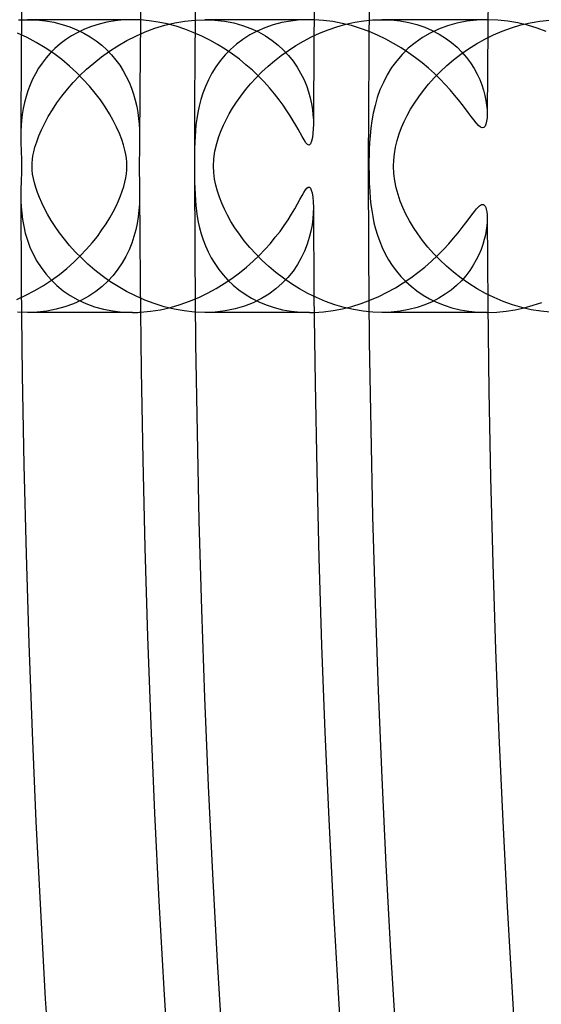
# Model space of a CAD drawing. Header units: millimetres. Extents: x -258 to 258, y -258 to 258.
# Tile 10 of 63: x -190 to -183, y -11 to 2. Entities that reach past the tile are written whole.
import ezdxf

# ---------------------------------------------------------------- set-up
doc = ezdxf.new("R2010")
doc.units = ezdxf.units.MM
doc.layers.add('HIDDEN', color=7, linetype='Continuous')
doc.layers.add('THICK', color=7, linetype='Continuous')

msp = doc.modelspace()

# ---------------------------------------------------------------- linework, layer by layer
at = {"layer": 'HIDDEN'}
for p, q in [((-190.28, 1.996), (-190.156, 2)), ((-188.724, 2), (-190.157, 2)), ((-190.156, 2), (-190.033, 1.996)), ((-190.033, 1.996), (-189.913, 1.984)), ((-189.913, 1.984), (-189.797, 1.964)), ((-189.797, 1.964), (-189.686, 1.936)), ((-189.686, 1.936), (-189.581, 1.903)), ((-189.581, 1.903), (-189.482, 1.862)), ((-189.283, 1.908), (-189.38, 1.87)), ((-189.18, 1.94), (-189.283, 1.908)), ((-189.073, 1.966), (-189.18, 1.94)), ((-188.96, 1.985), (-189.073, 1.966)), ((-188.844, 1.996), (-188.96, 1.985)), ((-188.724, 2), (-188.844, 1.996)), ((-188.706, 2), (-188.724, 2)), ((-188.688, 2), (-188.706, 2)), ((-188.67, 1.999), (-188.688, 2)), ((-188.651, 1.999), (-188.67, 1.999)), ((-188.633, 1.998), (-188.651, 1.999)), ((-188.614, 1.997), (-188.633, 1.998)), ((-188.416, 1.883), (-188.282, 1.924)), ((-188.282, 1.924), (-188.145, 1.957)), ((-188.145, 1.957), (-188.007, 1.981)), ((-188.007, 1.981), (-187.869, 1.995)), ((-187.869, 1.995), (-187.734, 2)), ((-187.734, 2), (-187.597, 1.995)), ((-186.301, 2), (-187.734, 2)), ((-187.597, 1.995), (-187.465, 1.98)), ((-187.465, 1.98), (-187.339, 1.955)), ((-187.339, 1.955), (-187.22, 1.922)), ((-187.22, 1.922), (-187.107, 1.881)), ((-186.912, 1.89), (-187.019, 1.844)), ((-186.799, 1.929), (-186.912, 1.89)), ((-186.68, 1.96), (-186.799, 1.929)), ((-186.557, 1.982), (-186.68, 1.96)), ((-186.43, 1.996), (-186.557, 1.982)), ((-186.3, 2), (-186.43, 1.996)), ((-186.29, 2), (-186.3, 2)), ((-186.28, 2), (-186.29, 2)), ((-186.27, 2), (-186.28, 2)), ((-186.26, 2), (-186.27, 2)), ((-186.249, 1.999), (-186.26, 2)), ((-186.239, 1.999), (-186.249, 1.999)), ((-186.048, 1.862), (-185.929, 1.902)), ((-185.929, 1.902), (-185.808, 1.937)), ((-185.808, 1.937), (-185.684, 1.964)), ((-185.684, 1.964), (-185.56, 1.984)), ((-185.56, 1.984), (-185.436, 1.996)), ((-185.436, 1.996), (-185.312, 2)), ((-185.312, 2), (-185.187, 1.996)), ((-183.877, 2), (-185.312, 2)), ((-185.187, 1.996), (-185.065, 1.983)), ((-185.065, 1.983), (-184.947, 1.962)), ((-184.947, 1.962), (-184.834, 1.933)), ((-184.834, 1.933), (-184.727, 1.897)), ((-184.727, 1.897), (-184.626, 1.854)), ((-184.416, 1.918), (-184.538, 1.872)), ((-184.288, 1.953), (-184.416, 1.918)), ((-184.154, 1.979), (-184.288, 1.953)), ((-184.016, 1.995), (-184.154, 1.979)), ((-183.876, 2), (-184.016, 1.995)), ((-183.874, 2), (-183.876, 2)), ((-183.872, 2), (-183.874, 2)), ((-183.87, 2), (-183.872, 2)), ((-183.868, 2), (-183.87, 2)), ((-183.866, 2), (-183.868, 2)), ((-183.864, 2), (-183.866, 2)), ((-183.667, 1.844), (-183.542, 1.889)), ((-183.542, 1.889), (-183.415, 1.928)), ((-183.415, 1.928), (-183.284, 1.959)), ((-183.284, 1.959), (-183.153, 1.982)), ((-183.153, 1.982), (-183.021, 1.995)), ((-189.558, 1.778), (-189.638, 1.725)), ((-189.471, 1.827), (-189.558, 1.778)), ((-189.482, 1.862), (-189.388, 1.817)), ((-189.38, 1.87), (-189.471, 1.827)), ((-189.388, 1.817), (-189.3, 1.765)), ((-189.3, 1.765), (-189.218, 1.71)), ((-188.802, 1.714), (-188.678, 1.777)), ((-188.678, 1.777), (-188.549, 1.833)), ((-188.549, 1.833), (-188.416, 1.883)), ((-187.12, 1.791), (-187.214, 1.731)), ((-187.019, 1.844), (-187.12, 1.791)), ((-187.107, 1.881), (-187.002, 1.833)), ((-187.002, 1.833), (-186.905, 1.779)), ((-186.905, 1.779), (-186.814, 1.718)), ((-186.385, 1.707), (-186.276, 1.764)), ((-186.276, 1.764), (-186.164, 1.815)), ((-186.164, 1.815), (-186.048, 1.862)), ((-184.76, 1.755), (-184.86, 1.686)), ((-184.653, 1.818), (-184.76, 1.755)), ((-184.538, 1.872), (-184.653, 1.818)), ((-184.626, 1.854), (-184.532, 1.804)), ((-184.532, 1.804), (-184.443, 1.749)), ((-184.443, 1.749), (-184.361, 1.689)), ((-183.906, 1.733), (-183.789, 1.792)), ((-183.789, 1.792), (-183.667, 1.844)), ((-189.713, 1.668), (-189.783, 1.608)), ((-189.638, 1.725), (-189.713, 1.668)), ((-189.218, 1.71), (-189.143, 1.65)), ((-189.143, 1.65), (-189.073, 1.586)), ((-189.038, 1.57), (-188.923, 1.645)), ((-188.923, 1.645), (-188.802, 1.714)), ((-187.301, 1.666), (-187.382, 1.595)), ((-187.214, 1.731), (-187.301, 1.666)), ((-186.814, 1.718), (-186.732, 1.653)), ((-186.732, 1.653), (-186.656, 1.583)), ((-186.591, 1.581), (-186.49, 1.646)), ((-186.49, 1.646), (-186.385, 1.707)), ((-184.86, 1.686), (-184.952, 1.609)), ((-184.361, 1.689), (-184.286, 1.625)), ((-184.286, 1.625), (-184.218, 1.556)), ((-184.128, 1.602), (-184.02, 1.67)), ((-184.02, 1.67), (-183.906, 1.733)), ((-189.846, 1.544), (-189.905, 1.477)), ((-189.783, 1.608), (-189.846, 1.544)), ((-189.253, 1.408), (-189.148, 1.491)), ((-189.148, 1.491), (-189.038, 1.57)), ((-189.073, 1.586), (-189.009, 1.519)), ((-189.009, 1.519), (-188.951, 1.449)), ((-187.455, 1.52), (-187.523, 1.44)), ((-187.382, 1.595), (-187.455, 1.52)), ((-186.78, 1.44), (-186.688, 1.512)), ((-186.688, 1.512), (-186.591, 1.581)), ((-186.656, 1.583), (-186.588, 1.51)), ((-186.588, 1.51), (-186.527, 1.433)), ((-185.035, 1.526), (-185.111, 1.438)), ((-184.952, 1.609), (-185.035, 1.526)), ((-184.332, 1.452), (-184.232, 1.529)), ((-184.232, 1.529), (-184.128, 1.602)), ((-184.218, 1.556), (-184.156, 1.485)), ((-184.156, 1.485), (-184.1, 1.41)), ((-189.958, 1.408), (-190.007, 1.336)), ((-189.905, 1.477), (-189.958, 1.408)), ((-189.352, 1.322), (-189.253, 1.408)), ((-188.951, 1.449), (-188.898, 1.377)), ((-188.898, 1.377), (-188.85, 1.302)), ((-187.583, 1.356), (-187.637, 1.269)), ((-187.523, 1.44), (-187.583, 1.356)), ((-186.953, 1.287), (-186.869, 1.365)), ((-186.869, 1.365), (-186.78, 1.44)), ((-186.527, 1.433), (-186.472, 1.353)), ((-186.472, 1.353), (-186.424, 1.271)), ((-185.111, 1.438), (-185.18, 1.345)), ((-184.515, 1.289), (-184.426, 1.372)), ((-184.426, 1.372), (-184.332, 1.452)), ((-184.1, 1.41), (-184.052, 1.335)), ((-190.05, 1.262), (-190.089, 1.187)), ((-190.007, 1.336), (-190.05, 1.262)), ((-189.532, 1.142), (-189.445, 1.233)), ((-189.445, 1.233), (-189.352, 1.322)), ((-188.85, 1.302), (-188.807, 1.225)), ((-188.807, 1.225), (-188.77, 1.146)), ((-187.637, 1.269), (-187.685, 1.179)), ((-187.032, 1.207), (-186.953, 1.287)), ((-186.424, 1.271), (-186.382, 1.186)), ((-185.24, 1.247), (-185.293, 1.144)), ((-185.18, 1.345), (-185.24, 1.247)), ((-184.598, 1.204), (-184.515, 1.289)), ((-184.052, 1.335), (-184.011, 1.258)), ((-184.011, 1.258), (-183.975, 1.183)), ((-190.123, 1.109), (-190.153, 1.03)), ((-190.089, 1.187), (-190.123, 1.109)), ((-189.612, 1.05), (-189.532, 1.142)), ((-188.77, 1.146), (-188.737, 1.065)), ((-187.726, 1.089), (-187.76, 0.998)), ((-187.685, 1.179), (-187.726, 1.089)), ((-187.178, 1.041), (-187.108, 1.125)), ((-187.108, 1.125), (-187.032, 1.207)), ((-186.382, 1.186), (-186.346, 1.101)), ((-186.346, 1.101), (-186.316, 1.015)), ((-185.293, 1.144), (-185.339, 1.04)), ((-184.745, 1.032), (-184.675, 1.118)), ((-184.675, 1.118), (-184.598, 1.204)), ((-183.975, 1.183), (-183.946, 1.108)), ((-183.946, 1.108), (-183.922, 1.035)), ((-190.178, 0.95), (-190.2, 0.868)), ((-190.153, 1.03), (-190.178, 0.95)), ((-189.755, 0.863), (-189.687, 0.957)), ((-189.687, 0.957), (-189.612, 1.05)), ((-188.737, 1.065), (-188.709, 0.983)), ((-188.709, 0.983), (-188.685, 0.899)), ((-187.76, 0.998), (-187.788, 0.908)), ((-187.301, 0.874), (-187.243, 0.957)), ((-187.243, 0.957), (-187.178, 1.041)), ((-186.316, 1.015), (-186.293, 0.931)), ((-185.339, 1.04), (-185.376, 0.935)), ((-184.868, 0.86), (-184.809, 0.946)), ((-184.809, 0.946), (-184.745, 1.032)), ((-183.922, 1.035), (-183.904, 0.964)), ((-183.904, 0.964), (-183.89, 0.896)), ((-190.2, 0.868), (-190.217, 0.785)), ((-189.817, 0.769), (-189.755, 0.863)), ((-188.685, 0.899), (-188.665, 0.815)), ((-188.665, 0.815), (-188.65, 0.731)), ((-187.811, 0.819), (-187.83, 0.731)), ((-187.788, 0.908), (-187.811, 0.819)), ((-187.354, 0.793), (-187.301, 0.874)), ((-186.293, 0.931), (-186.275, 0.85)), ((-186.275, 0.85), (-186.263, 0.772)), ((-185.407, 0.829), (-185.432, 0.723)), ((-185.376, 0.935), (-185.407, 0.829)), ((-184.92, 0.776), (-184.868, 0.86)), ((-183.89, 0.896), (-183.881, 0.832)), ((-183.881, 0.832), (-183.875, 0.77)), ((-190.23, 0.703), (-190.24, 0.624)), ((-190.217, 0.785), (-190.23, 0.703)), ((-189.923, 0.584), (-189.874, 0.676)), ((-189.874, 0.676), (-189.817, 0.769)), ((-188.65, 0.731), (-188.639, 0.65)), ((-187.83, 0.731), (-187.844, 0.645)), ((-187.444, 0.634), (-187.402, 0.712)), ((-187.402, 0.712), (-187.354, 0.793)), ((-186.263, 0.772), (-186.255, 0.699)), ((-186.255, 0.699), (-186.25, 0.63)), ((-185.432, 0.723), (-185.451, 0.619)), ((-185.007, 0.61), (-184.966, 0.692)), ((-184.966, 0.692), (-184.92, 0.776)), ((-183.875, 0.77), (-183.874, 0.712)), ((-190.245, 0.548), (-190.249, 0.475)), ((-190.24, 0.624), (-190.245, 0.548)), ((-189.966, 0.496), (-189.923, 0.584)), ((-188.639, 0.65), (-188.632, 0.573)), ((-188.632, 0.573), (-188.627, 0.499)), ((-187.855, 0.562), (-187.862, 0.482)), ((-187.844, 0.645), (-187.855, 0.562)), ((-187.512, 0.484), (-187.48, 0.558)), ((-187.48, 0.558), (-187.444, 0.634)), ((-186.25, 0.63), (-186.249, 0.567)), ((-185.451, 0.619), (-185.465, 0.516)), ((-185.043, 0.526), (-185.007, 0.61)), ((-190.249, 0.475), (-190.25, 0.407)), ((-190.25, 0.407), (-190.249, 0.374)), ((-190.032, 0.333), (-190.003, 0.412)), ((-190.003, 0.412), (-189.966, 0.496)), ((-188.627, 0.499), (-188.625, 0.429)), ((-188.625, 0.429), (-188.625, 0.363)), ((-187.862, 0.482), (-187.867, 0.402)), ((-187.542, 0.404), (-187.512, 0.484)), ((-185.475, 0.415), (-185.482, 0.318)), ((-185.465, 0.516), (-185.475, 0.415)), ((-185.104, 0.349), (-185.076, 0.439)), ((-185.076, 0.439), (-185.043, 0.526)), ((-190.249, 0.374), (-190.249, 0.341)), ((-190.249, 0.341), (-190.248, 0.31)), ((-190.248, 0.31), (-190.247, 0.278)), ((-190.247, 0.278), (-190.246, 0.247)), ((-190.056, 0.26), (-190.032, 0.333)), ((-187.871, 0.321), (-187.873, 0.24)), ((-187.867, 0.402), (-187.871, 0.321)), ((-187.595, 0.205), (-187.571, 0.309)), ((-187.571, 0.309), (-187.542, 0.404)), ((-185.482, 0.318), (-185.486, 0.229)), ((-185.126, 0.258), (-185.104, 0.349)), ((-190.246, 0.247), (-190.245, 0.217)), ((-190.245, 0.217), (-190.244, 0.187)), ((-190.244, 0.187), (-190.243, 0.158)), ((-190.243, 0.158), (-190.242, 0.129)), ((-190.091, 0.092), (-190.084, 0.14)), ((-190.084, 0.14), (-190.073, 0.196)), ((-190.073, 0.196), (-190.056, 0.26)), ((-187.874, 0.158), (-187.875, 0.078)), ((-187.873, 0.24), (-187.874, 0.158)), ((-187.61, 0.1), (-187.595, 0.205)), ((-185.489, 0.147), (-185.49, 0.072)), ((-185.486, 0.229), (-185.489, 0.147)), ((-185.15, 0.082), (-185.142, 0.168)), ((-185.142, 0.168), (-185.126, 0.258)), ((-190.242, 0.129), (-190.241, 0.102)), ((-190.241, 0.102), (-190.24, 0.075)), ((-190.24, 0.075), (-190.239, 0.05)), ((-190.239, 0.05), (-190.239, 0.025)), ((-190.239, 0.025), (-190.239, 0)), ((-190.239, 0), (-190.239, -0.026)), ((-190.096, 0), (-190.095, 0.046)), ((-190.094, -0.054), (-190.096, 0)), ((-190.095, 0.046), (-190.091, 0.092)), ((-187.875, 0.078), (-187.875, 0)), ((-187.875, 0), (-187.875, -0.071)), ((-187.615, 0), (-187.61, 0.1)), ((-187.611, -0.09), (-187.615, 0)), ((-185.49, 0.072), (-185.49, 0)), ((-185.49, 0), (-185.489, -0.117)), ((-185.153, 0), (-185.15, 0.082)), ((-185.149, -0.101), (-185.153, 0)), ((-190.242, -0.128), (-190.243, -0.156)), ((-190.241, -0.102), (-190.242, -0.128)), ((-190.24, -0.077), (-190.241, -0.102)), ((-190.239, -0.052), (-190.24, -0.077)), ((-190.239, -0.026), (-190.239, -0.052)), ((-190.089, -0.11), (-190.094, -0.054)), ((-190.078, -0.169), (-190.089, -0.11)), ((-187.875, -0.071), (-187.874, -0.144)), ((-187.6, -0.178), (-187.611, -0.09)), ((-185.489, -0.117), (-185.486, -0.234)), ((-185.137, -0.2), (-185.149, -0.101)), ((-190.246, -0.248), (-190.247, -0.28)), ((-190.245, -0.215), (-190.246, -0.248)), ((-190.244, -0.185), (-190.245, -0.215)), ((-190.243, -0.156), (-190.244, -0.185)), ((-190.064, -0.23), (-190.078, -0.169)), ((-190.045, -0.293), (-190.064, -0.23)), ((-187.874, -0.144), (-187.873, -0.222)), ((-187.873, -0.222), (-187.872, -0.304)), ((-187.583, -0.263), (-187.6, -0.178)), ((-187.561, -0.344), (-187.583, -0.263)), ((-185.486, -0.234), (-185.48, -0.344)), ((-185.117, -0.297), (-185.137, -0.2)), ((-190.249, -0.376), (-190.25, -0.407)), ((-190.248, -0.313), (-190.249, -0.345)), ((-190.249, -0.345), (-190.249, -0.376)), ((-190.247, -0.28), (-190.248, -0.313)), ((-190.023, -0.359), (-190.045, -0.293)), ((-189.996, -0.428), (-190.023, -0.359)), ((-188.625, -0.363), (-188.625, -0.441)), ((-187.872, -0.304), (-187.868, -0.385)), ((-187.868, -0.385), (-187.863, -0.464)), ((-187.535, -0.425), (-187.561, -0.344)), ((-185.48, -0.344), (-185.473, -0.443)), ((-185.092, -0.39), (-185.117, -0.297)), ((-185.062, -0.479), (-185.092, -0.39)), ((-190.25, -0.407), (-190.248, -0.48)), ((-190.248, -0.48), (-190.245, -0.559)), ((-189.964, -0.501), (-189.996, -0.428)), ((-189.926, -0.578), (-189.964, -0.501)), ((-188.629, -0.522), (-188.635, -0.607)), ((-188.625, -0.441), (-188.629, -0.522)), ((-187.863, -0.464), (-187.857, -0.54)), ((-187.503, -0.506), (-187.535, -0.425)), ((-187.466, -0.588), (-187.503, -0.506)), ((-185.473, -0.443), (-185.463, -0.529)), ((-185.463, -0.529), (-185.452, -0.609)), ((-185.026, -0.568), (-185.062, -0.479)), ((-190.245, -0.559), (-190.237, -0.643)), ((-190.237, -0.643), (-190.226, -0.73)), ((-189.883, -0.659), (-189.926, -0.578)), ((-189.834, -0.743), (-189.883, -0.659)), ((-188.635, -0.607), (-188.645, -0.694)), ((-187.857, -0.54), (-187.848, -0.614)), ((-187.848, -0.614), (-187.837, -0.689)), ((-187.425, -0.671), (-187.466, -0.588)), ((-187.377, -0.756), (-187.425, -0.671)), ((-186.251, -0.64), (-186.257, -0.719)), ((-186.249, -0.567), (-186.251, -0.64)), ((-185.452, -0.609), (-185.438, -0.691)), ((-184.984, -0.657), (-185.026, -0.568)), ((-184.936, -0.747), (-184.984, -0.657)), ((-190.226, -0.73), (-190.21, -0.821)), ((-189.779, -0.827), (-189.834, -0.743)), ((-188.659, -0.783), (-188.678, -0.873)), ((-188.645, -0.694), (-188.659, -0.783)), ((-187.837, -0.689), (-187.823, -0.766)), ((-187.823, -0.766), (-187.805, -0.845)), ((-187.322, -0.843), (-187.377, -0.756)), ((-186.267, -0.802), (-186.284, -0.888)), ((-186.257, -0.719), (-186.267, -0.802)), ((-185.438, -0.691), (-185.421, -0.774)), ((-185.421, -0.774), (-185.399, -0.859)), ((-184.882, -0.837), (-184.936, -0.747)), ((-183.875, -0.763), (-183.879, -0.818)), ((-183.874, -0.712), (-183.875, -0.763)), ((-190.21, -0.821), (-190.188, -0.915)), ((-190.188, -0.915), (-190.159, -1.011)), ((-189.72, -0.913), (-189.779, -0.827)), ((-189.654, -0.998), (-189.72, -0.913)), ((-188.678, -0.873), (-188.703, -0.964)), ((-187.805, -0.845), (-187.783, -0.926)), ((-187.783, -0.926), (-187.757, -1.007)), ((-187.262, -0.931), (-187.322, -0.843)), ((-187.194, -1.021), (-187.262, -0.931)), ((-186.284, -0.888), (-186.306, -0.977)), ((-185.399, -0.859), (-185.374, -0.943)), ((-184.823, -0.927), (-184.882, -0.837)), ((-184.757, -1.017), (-184.823, -0.927)), ((-183.898, -0.938), (-183.914, -1.003)), ((-183.887, -0.876), (-183.898, -0.938)), ((-183.879, -0.818), (-183.887, -0.876)), ((-190.159, -1.011), (-190.124, -1.108)), ((-189.583, -1.084), (-189.654, -0.998)), ((-188.733, -1.055), (-188.77, -1.146)), ((-188.703, -0.964), (-188.733, -1.055)), ((-187.757, -1.007), (-187.726, -1.089)), ((-187.12, -1.111), (-187.194, -1.021)), ((-186.335, -1.069), (-186.371, -1.161)), ((-186.306, -0.977), (-186.335, -1.069)), ((-185.374, -0.943), (-185.343, -1.029)), ((-185.343, -1.029), (-185.308, -1.114)), ((-184.685, -1.107), (-184.757, -1.017)), ((-183.933, -1.071), (-183.958, -1.14)), ((-183.914, -1.003), (-183.933, -1.071)), ((-190.124, -1.108), (-190.08, -1.204)), ((-190.08, -1.204), (-190.03, -1.297)), ((-189.506, -1.17), (-189.583, -1.084)), ((-189.422, -1.255), (-189.506, -1.17)), ((-188.77, -1.146), (-188.813, -1.235)), ((-187.726, -1.089), (-187.689, -1.171)), ((-187.689, -1.171), (-187.647, -1.253)), ((-187.038, -1.201), (-187.12, -1.111)), ((-186.951, -1.289), (-187.038, -1.201)), ((-186.371, -1.161), (-186.415, -1.253)), ((-185.308, -1.114), (-185.267, -1.197)), ((-185.267, -1.197), (-185.221, -1.279)), ((-184.606, -1.195), (-184.685, -1.107)), ((-184.522, -1.283), (-184.606, -1.195)), ((-183.958, -1.14), (-183.988, -1.211)), ((-190.03, -1.297), (-189.973, -1.387)), ((-189.333, -1.339), (-189.422, -1.255)), ((-189.238, -1.421), (-189.333, -1.339)), ((-188.863, -1.323), (-188.921, -1.41)), ((-188.813, -1.235), (-188.863, -1.323)), ((-187.647, -1.253), (-187.598, -1.333)), ((-187.598, -1.333), (-187.544, -1.412)), ((-186.858, -1.374), (-186.951, -1.289)), ((-186.467, -1.345), (-186.528, -1.434)), ((-186.415, -1.253), (-186.467, -1.345)), ((-185.221, -1.279), (-185.171, -1.358)), ((-184.431, -1.368), (-184.522, -1.283)), ((-184.023, -1.283), (-184.065, -1.355)), ((-183.988, -1.211), (-184.023, -1.283)), ((-189.973, -1.387), (-189.908, -1.473)), ((-189.908, -1.473), (-189.836, -1.555)), ((-189.137, -1.5), (-189.238, -1.421)), ((-188.921, -1.41), (-188.986, -1.493)), ((-187.544, -1.412), (-187.484, -1.487)), ((-186.761, -1.456), (-186.858, -1.374)), ((-186.658, -1.533), (-186.761, -1.456)), ((-186.528, -1.434), (-186.598, -1.521)), ((-185.171, -1.358), (-185.115, -1.434)), ((-185.115, -1.434), (-185.053, -1.507)), ((-184.334, -1.451), (-184.431, -1.368)), ((-184.231, -1.53), (-184.334, -1.451)), ((-184.112, -1.427), (-184.166, -1.498)), ((-184.065, -1.355), (-184.112, -1.427)), ((-189.836, -1.555), (-189.756, -1.632)), ((-189.058, -1.571), (-189.138, -1.646)), ((-189.031, -1.575), (-189.137, -1.5)), ((-188.986, -1.493), (-189.058, -1.571)), ((-188.92, -1.646), (-189.031, -1.575)), ((-187.484, -1.487), (-187.418, -1.559)), ((-187.418, -1.559), (-187.346, -1.627)), ((-186.676, -1.602), (-186.762, -1.678)), ((-186.598, -1.521), (-186.676, -1.602)), ((-186.551, -1.607), (-186.658, -1.533)), ((-186.44, -1.676), (-186.551, -1.607)), ((-185.053, -1.507), (-184.986, -1.577)), ((-184.986, -1.577), (-184.913, -1.643)), ((-184.227, -1.566), (-184.294, -1.632)), ((-184.124, -1.605), (-184.231, -1.53)), ((-184.166, -1.498), (-184.227, -1.566)), ((-184.012, -1.675), (-184.124, -1.605)), ((-189.756, -1.632), (-189.669, -1.703)), ((-189.669, -1.703), (-189.574, -1.768)), ((-189.225, -1.714), (-189.32, -1.778)), ((-189.138, -1.646), (-189.225, -1.714)), ((-188.804, -1.713), (-188.92, -1.646)), ((-188.682, -1.775), (-188.804, -1.713)), ((-187.346, -1.627), (-187.268, -1.691)), ((-187.268, -1.691), (-187.184, -1.751)), ((-186.857, -1.748), (-186.961, -1.811)), ((-186.762, -1.678), (-186.857, -1.748)), ((-186.325, -1.739), (-186.44, -1.676)), ((-186.205, -1.797), (-186.325, -1.739)), ((-184.913, -1.643), (-184.835, -1.704)), ((-184.835, -1.704), (-184.751, -1.762)), ((-184.367, -1.694), (-184.447, -1.752)), ((-184.294, -1.632), (-184.367, -1.694)), ((-183.896, -1.739), (-184.012, -1.675)), ((-183.776, -1.797), (-183.896, -1.739)), ((-189.53, -1.883), (-189.646, -1.924)), ((-189.574, -1.768), (-189.471, -1.827)), ((-189.422, -1.834), (-189.53, -1.883)), ((-189.471, -1.827), (-189.361, -1.878)), ((-189.32, -1.778), (-189.422, -1.834)), ((-189.361, -1.878), (-189.244, -1.921)), ((-188.556, -1.83), (-188.682, -1.775)), ((-188.426, -1.879), (-188.556, -1.83)), ((-188.291, -1.921), (-188.426, -1.879)), ((-187.073, -1.867), (-187.193, -1.913)), ((-187.184, -1.751), (-187.094, -1.806)), ((-187.094, -1.806), (-186.997, -1.854)), ((-186.961, -1.811), (-187.073, -1.867)), ((-186.997, -1.854), (-186.894, -1.897)), ((-186.082, -1.849), (-186.205, -1.797)), ((-185.956, -1.894), (-186.082, -1.849)), ((-184.751, -1.762), (-184.661, -1.814)), ((-184.626, -1.854), (-184.726, -1.896)), ((-184.661, -1.814), (-184.565, -1.861)), ((-184.533, -1.805), (-184.626, -1.854)), ((-184.565, -1.861), (-184.463, -1.901)), ((-184.447, -1.752), (-184.533, -1.805)), ((-183.653, -1.849), (-183.776, -1.797)), ((-183.528, -1.894), (-183.653, -1.849)), ((-190.158, -2), (-190.293, -1.995)), ((-190.025, -1.995), (-190.158, -2)), ((-188.724, -2), (-190.157, -2)), ((-189.894, -1.981), (-190.025, -1.995)), ((-189.767, -1.957), (-189.894, -1.981)), ((-189.646, -1.924), (-189.767, -1.957)), ((-189.244, -1.921), (-189.121, -1.955)), ((-189.121, -1.955), (-188.992, -1.98)), ((-188.992, -1.98), (-188.859, -1.995)), ((-188.859, -1.995), (-188.723, -2)), ((-188.723, -2), (-188.705, -2)), ((-188.705, -2), (-188.687, -2)), ((-188.687, -2), (-188.669, -1.999)), ((-188.669, -1.999), (-188.651, -1.999)), ((-188.651, -1.999), (-188.633, -1.998)), ((-188.633, -1.998), (-188.614, -1.997)), ((-188.154, -1.955), (-188.291, -1.921)), ((-188.015, -1.98), (-188.154, -1.955)), ((-187.875, -1.995), (-188.015, -1.98)), ((-187.735, -2), (-187.875, -1.995)), ((-187.592, -1.995), (-187.735, -2)), ((-186.301, -2), (-187.734, -2)), ((-187.454, -1.978), (-187.592, -1.995)), ((-187.32, -1.951), (-187.454, -1.978)), ((-187.193, -1.913), (-187.32, -1.951)), ((-186.894, -1.897), (-186.786, -1.933)), ((-186.786, -1.933), (-186.671, -1.962)), ((-186.671, -1.962), (-186.552, -1.983)), ((-186.552, -1.983), (-186.428, -1.996)), ((-186.428, -1.996), (-186.301, -2)), ((-186.301, -2), (-186.29, -2)), ((-186.29, -2), (-186.28, -2)), ((-186.28, -2), (-186.27, -2)), ((-186.27, -2), (-186.26, -2)), ((-186.26, -2), (-186.25, -1.999)), ((-186.25, -1.999), (-186.239, -1.999)), ((-185.828, -1.931), (-185.956, -1.894)), ((-185.699, -1.961), (-185.828, -1.931)), ((-185.569, -1.983), (-185.699, -1.961)), ((-185.439, -1.996), (-185.569, -1.983)), ((-185.312, -2), (-185.439, -1.996)), ((-185.185, -1.996), (-185.312, -2)), ((-183.877, -2), (-185.312, -2)), ((-185.062, -1.982), (-185.185, -1.996)), ((-184.944, -1.961), (-185.062, -1.982)), ((-184.832, -1.932), (-184.944, -1.961)), ((-184.726, -1.896), (-184.832, -1.932)), ((-184.463, -1.901), (-184.355, -1.936)), ((-184.355, -1.936), (-184.243, -1.963)), ((-184.243, -1.963), (-184.125, -1.983)), ((-184.125, -1.983), (-184.004, -1.996)), ((-184.004, -1.996), (-183.879, -2)), ((-183.879, -2), (-183.876, -2)), ((-183.876, -2), (-183.874, -2)), ((-183.874, -2), (-183.871, -2)), ((-183.871, -2), (-183.869, -2)), ((-183.869, -2), (-183.867, -2)), ((-183.867, -2), (-183.864, -2)), ((-183.4, -1.932), (-183.528, -1.894)), ((-183.271, -1.962), (-183.4, -1.932)), ((-183.142, -1.983), (-183.271, -1.962)), ((-183.014, -1.996), (-183.142, -1.983))]:
    msp.add_line(p, q, dxfattribs=at)
for radius, start, end in [(211.625, 90.35527, 179.64473), (209.25, 90.34301, 179.65699), (206.875, 90.32903, 179.67097), (204.5, 90.31305, 179.68696), (202.125, 90.29465, 179.70535), (199.75, 90.27328, 179.72672), (197.375, 90.24796, 179.75204), (195, 90.21725, 179.78275), (192.625, 90.17811, 179.82189), (190.25, 90.12248, 179.87752), (187.875, 0, 180.00002), (185.5, 0, 180.00002), (187.875, 180.00002, 0), (185.5, 180.00002, 0), (190.25, 180.12248, 269.87752), (192.625, 180.17811, 269.82189), (195, 180.21725, 269.78275), (197.375, 180.24796, 269.75204), (202.125, 180.29465, 269.70535), (199.75, 180.27328, 269.72672), (206.875, 180.32903, 269.67097), (204.5, 180.31304, 269.68695), (211.625, 180.35527, 269.64473), (209.25, 180.34301, 269.65699)]:
    msp.add_arc((0, 0), radius, start, end, dxfattribs=at)
at = {"layer": 'THICK'}
for p, q in [((-188.493, 1.986), (-188.614, 1.997)), ((-188.37, 1.968), (-188.493, 1.986)), ((-188.248, 1.943), (-188.37, 1.968)), ((-188.127, 1.91), (-188.248, 1.943)), ((-188.007, 1.871), (-188.127, 1.91)), ((-186.11, 1.991), (-186.239, 1.999)), ((-185.982, 1.974), (-186.11, 1.991)), ((-185.855, 1.95), (-185.982, 1.974)), ((-185.73, 1.919), (-185.855, 1.95)), ((-185.607, 1.881), (-185.73, 1.919)), ((-183.727, 1.994), (-183.864, 2)), ((-183.59, 1.979), (-183.727, 1.994)), ((-183.454, 1.956), (-183.59, 1.979)), ((-183.321, 1.924), (-183.454, 1.956)), ((-183.192, 1.885), (-183.321, 1.924)), ((-183.065, 1.84), (-183.192, 1.885)), ((-190.164, 1.756), (-190.296, 1.817)), ((-190.038, 1.689), (-190.164, 1.756)), ((-187.891, 1.827), (-188.007, 1.871)), ((-187.777, 1.776), (-187.891, 1.827)), ((-187.667, 1.721), (-187.777, 1.776)), ((-185.488, 1.837), (-185.607, 1.881)), ((-185.373, 1.788), (-185.488, 1.837)), ((-185.261, 1.734), (-185.373, 1.788)), ((-189.917, 1.616), (-190.038, 1.689)), ((-189.8, 1.537), (-189.917, 1.616)), ((-187.56, 1.662), (-187.667, 1.721)), ((-187.456, 1.598), (-187.56, 1.662)), ((-185.153, 1.676), (-185.261, 1.734)), ((-185.049, 1.614), (-185.153, 1.676)), ((-189.69, 1.454), (-189.8, 1.537)), ((-187.357, 1.53), (-187.456, 1.598)), ((-187.262, 1.459), (-187.357, 1.53)), ((-184.949, 1.548), (-185.049, 1.614)), ((-184.854, 1.48), (-184.949, 1.548)), ((-184.763, 1.409), (-184.854, 1.48)), ((-189.585, 1.367), (-189.69, 1.454)), ((-189.487, 1.277), (-189.585, 1.367)), ((-187.171, 1.385), (-187.262, 1.459)), ((-187.084, 1.309), (-187.171, 1.385)), ((-184.677, 1.337), (-184.763, 1.409)), ((-189.395, 1.185), (-189.487, 1.277)), ((-187.001, 1.23), (-187.084, 1.309)), ((-186.922, 1.15), (-187.001, 1.23)), ((-184.595, 1.263), (-184.677, 1.337)), ((-184.518, 1.188), (-184.595, 1.263)), ((-189.311, 1.092), (-189.395, 1.185)), ((-189.233, 0.998), (-189.311, 1.092)), ((-186.848, 1.068), (-186.922, 1.15)), ((-184.446, 1.113), (-184.518, 1.188)), ((-184.38, 1.041), (-184.446, 1.113)), ((-189.161, 0.903), (-189.233, 0.998)), ((-186.78, 0.987), (-186.848, 1.068)), ((-186.718, 0.907), (-186.78, 0.987)), ((-184.32, 0.971), (-184.38, 1.041)), ((-184.265, 0.904), (-184.32, 0.971)), ((-189.096, 0.808), (-189.161, 0.903)), ((-189.038, 0.715), (-189.096, 0.808)), ((-186.662, 0.83), (-186.718, 0.907)), ((-186.611, 0.756), (-186.662, 0.83)), ((-184.216, 0.842), (-184.265, 0.904)), ((-184.171, 0.783), (-184.216, 0.842)), ((-188.986, 0.622), (-189.038, 0.715)), ((-186.566, 0.686), (-186.611, 0.756)), ((-186.525, 0.62), (-186.566, 0.686)), ((-184.132, 0.73), (-184.171, 0.783)), ((-184.094, 0.679), (-184.132, 0.73)), ((-184.058, 0.632), (-184.094, 0.679)), ((-183.874, 0.712), (-183.876, 0.659)), ((-188.941, 0.533), (-188.986, 0.622)), ((-186.49, 0.56), (-186.525, 0.62)), ((-186.459, 0.505), (-186.49, 0.56)), ((-186.249, 0.567), (-186.251, 0.509)), ((-184.024, 0.59), (-184.058, 0.632)), ((-183.993, 0.556), (-184.024, 0.59)), ((-183.965, 0.533), (-183.993, 0.556)), ((-183.903, 0.546), (-183.92, 0.528)), ((-183.891, 0.574), (-183.903, 0.546)), ((-183.882, 0.612), (-183.891, 0.574)), ((-183.876, 0.659), (-183.882, 0.612)), ((-188.902, 0.447), (-188.941, 0.533)), ((-188.87, 0.365), (-188.902, 0.447)), ((-186.431, 0.454), (-186.459, 0.505)), ((-186.403, 0.403), (-186.431, 0.454)), ((-186.255, 0.45), (-186.263, 0.392)), ((-186.251, 0.509), (-186.255, 0.45)), ((-183.941, 0.523), (-183.965, 0.533)), ((-183.92, 0.528), (-183.941, 0.523)), ((-188.845, 0.288), (-188.87, 0.365)), ((-188.826, 0.219), (-188.845, 0.288)), ((-188.625, 0.306), (-188.626, 0.278)), ((-188.626, 0.278), (-188.626, 0.25)), ((-188.625, 0.363), (-188.625, 0.334)), ((-188.625, 0.334), (-188.625, 0.306)), ((-186.377, 0.357), (-186.403, 0.403)), ((-186.352, 0.319), (-186.377, 0.357)), ((-186.329, 0.293), (-186.352, 0.319)), ((-186.307, 0.287), (-186.329, 0.293)), ((-186.288, 0.305), (-186.307, 0.287)), ((-186.274, 0.342), (-186.288, 0.305)), ((-186.263, 0.392), (-186.274, 0.342)), ((-188.813, 0.159), (-188.826, 0.219)), ((-188.805, 0.106), (-188.813, 0.159)), ((-188.629, 0.143), (-188.63, 0.118)), ((-188.628, 0.196), (-188.629, 0.169)), ((-188.629, 0.169), (-188.629, 0.143)), ((-188.627, 0.223), (-188.628, 0.196)), ((-188.626, 0.25), (-188.627, 0.223)), ((-188.8, 0.054), (-188.805, 0.106)), ((-188.798, 0), (-188.8, 0.054)), ((-188.8, -0.051), (-188.798, 0)), ((-188.63, 0.094), (-188.631, 0.07)), ((-188.631, 0.07), (-188.631, 0.046)), ((-188.631, 0.046), (-188.631, 0.023)), ((-188.631, 0.023), (-188.631, 0)), ((-188.63, 0.118), (-188.63, 0.094)), ((-188.814, -0.161), (-188.805, -0.105)), ((-188.805, -0.105), (-188.8, -0.051)), ((-188.631, 0), (-188.631, -0.023)), ((-188.631, -0.023), (-188.631, -0.045)), ((-188.631, -0.045), (-188.631, -0.068)), ((-188.631, -0.068), (-188.631, -0.09)), ((-188.631, -0.09), (-188.63, -0.112)), ((-188.63, -0.112), (-188.63, -0.134)), ((-188.63, -0.134), (-188.629, -0.157)), ((-188.843, -0.281), (-188.826, -0.22)), ((-188.826, -0.22), (-188.814, -0.161)), ((-188.629, -0.157), (-188.628, -0.182)), ((-188.628, -0.182), (-188.627, -0.208)), ((-188.627, -0.208), (-188.627, -0.236)), ((-188.627, -0.236), (-188.626, -0.266)), ((-188.626, -0.266), (-188.625, -0.297)), ((-188.886, -0.408), (-188.863, -0.343)), ((-188.863, -0.343), (-188.843, -0.281)), ((-188.625, -0.297), (-188.625, -0.33)), ((-188.625, -0.33), (-188.625, -0.363)), ((-186.403, -0.404), (-186.378, -0.36)), ((-186.378, -0.36), (-186.356, -0.325)), ((-186.356, -0.325), (-186.337, -0.301)), ((-186.337, -0.301), (-186.319, -0.288)), ((-186.319, -0.288), (-186.304, -0.289)), ((-186.304, -0.289), (-186.29, -0.302)), ((-186.29, -0.302), (-186.279, -0.327)), ((-186.279, -0.327), (-186.268, -0.367)), ((-186.268, -0.367), (-186.258, -0.423)), ((-188.948, -0.548), (-188.915, -0.476)), ((-188.915, -0.476), (-188.886, -0.408)), ((-186.504, -0.584), (-186.466, -0.518)), ((-186.466, -0.518), (-186.433, -0.457)), ((-186.433, -0.457), (-186.403, -0.404)), ((-186.258, -0.423), (-186.252, -0.49)), ((-186.252, -0.49), (-186.249, -0.567)), ((-183.98, -0.544), (-183.964, -0.532)), ((-183.964, -0.532), (-183.95, -0.525)), ((-183.95, -0.525), (-183.936, -0.523)), ((-183.936, -0.523), (-183.924, -0.526)), ((-183.924, -0.526), (-183.913, -0.534)), ((-183.913, -0.534), (-183.903, -0.546)), ((-189.032, -0.705), (-188.987, -0.625)), ((-188.987, -0.625), (-188.948, -0.548)), ((-186.595, -0.733), (-186.547, -0.657)), ((-186.547, -0.657), (-186.504, -0.584)), ((-184.122, -0.717), (-184.083, -0.665)), ((-184.083, -0.665), (-184.049, -0.62)), ((-184.049, -0.62), (-184.021, -0.586)), ((-184.021, -0.586), (-183.998, -0.561)), ((-183.998, -0.561), (-183.98, -0.544)), ((-183.903, -0.546), (-183.894, -0.565)), ((-183.894, -0.565), (-183.886, -0.59)), ((-183.886, -0.59), (-183.88, -0.624)), ((-183.88, -0.624), (-183.875, -0.666)), ((-183.875, -0.666), (-183.874, -0.712)), ((-189.14, -0.872), (-189.083, -0.787)), ((-189.083, -0.787), (-189.032, -0.705)), ((-186.648, -0.811), (-186.595, -0.733)), ((-184.216, -0.841), (-184.167, -0.777)), ((-184.167, -0.777), (-184.122, -0.717)), ((-189.203, -0.96), (-189.14, -0.872)), ((-186.77, -0.973), (-186.706, -0.892)), ((-186.706, -0.892), (-186.648, -0.811)), ((-184.332, -0.985), (-184.271, -0.911)), ((-184.271, -0.911), (-184.216, -0.841)), ((-189.351, -1.137), (-189.274, -1.048)), ((-189.274, -1.048), (-189.203, -0.96)), ((-186.912, -1.138), (-186.838, -1.056)), ((-186.838, -1.056), (-186.77, -0.973)), ((-184.472, -1.141), (-184.399, -1.062)), ((-184.399, -1.062), (-184.332, -0.985)), ((-189.436, -1.227), (-189.351, -1.137)), ((-186.991, -1.22), (-186.912, -1.138)), ((-184.552, -1.221), (-184.472, -1.141)), ((-189.621, -1.398), (-189.526, -1.314)), ((-189.526, -1.314), (-189.436, -1.227)), ((-187.166, -1.381), (-187.075, -1.301)), ((-187.075, -1.301), (-186.991, -1.22)), ((-184.726, -1.379), (-184.636, -1.301)), ((-184.636, -1.301), (-184.552, -1.221)), ((-189.828, -1.557), (-189.722, -1.48)), ((-189.722, -1.48), (-189.621, -1.398)), ((-187.363, -1.534), (-187.261, -1.459)), ((-187.261, -1.459), (-187.166, -1.381)), ((-184.919, -1.527), (-184.82, -1.454)), ((-184.82, -1.454), (-184.726, -1.379)), ((-189.94, -1.631), (-189.828, -1.557)), ((-187.58, -1.673), (-187.469, -1.606)), ((-187.469, -1.606), (-187.363, -1.534)), ((-185.129, -1.662), (-185.022, -1.596)), ((-185.022, -1.596), (-184.919, -1.527)), ((-190.179, -1.763), (-190.057, -1.7)), ((-190.057, -1.7), (-189.94, -1.631)), ((-187.817, -1.795), (-187.696, -1.737)), ((-187.696, -1.737), (-187.58, -1.673)), ((-185.356, -1.781), (-185.241, -1.724)), ((-185.241, -1.724), (-185.129, -1.662)), ((-190.305, -1.821), (-190.179, -1.763)), ((-188.071, -1.893), (-187.942, -1.847)), ((-187.942, -1.847), (-187.817, -1.795)), ((-185.724, -1.917), (-185.598, -1.878)), ((-185.598, -1.878), (-185.476, -1.832)), ((-185.476, -1.832), (-185.356, -1.781)), ((-183.244, -1.902), (-183.125, -1.862)), ((-188.614, -1.997), (-188.476, -1.984)), ((-188.476, -1.984), (-188.339, -1.962)), ((-188.339, -1.962), (-188.204, -1.931)), ((-188.204, -1.931), (-188.071, -1.893)), ((-186.239, -1.999), (-186.111, -1.991)), ((-186.111, -1.991), (-185.981, -1.974)), ((-185.981, -1.974), (-185.852, -1.949)), ((-185.852, -1.949), (-185.724, -1.917)), ((-183.864, -2), (-183.74, -1.995)), ((-183.74, -1.995), (-183.616, -1.983)), ((-183.616, -1.983), (-183.491, -1.963)), ((-183.491, -1.963), (-183.367, -1.936)), ((-183.367, -1.936), (-183.244, -1.902))]:
    msp.add_line(p, q, dxfattribs=at)
for radius, start, end in [(211, 90.37481, 179.62519), (207.625, 0, 180.00002), (205.25, 0, 180.00002), (202.875, 0, 180.00002), (200.5, 0, 180.00002), (198.125, 0, 180.00002), (195.75, 0, 180.00002), (193.375, 0, 180.00002), (191, 0, 180.00002), (188.625, 90.11022, 179.88978), (186.25, 90.17456, 179.82544), (183.875, 90.222, 179.778), (207.625, 179.99998, 0), (205.25, 179.99998, 0), (202.875, 179.99998, 0), (200.5, 179.99998, 0), (198.125, 179.99998, 0), (195.75, 179.99998, 0), (193.375, 179.99998, 0), (191, 179.99998, 0), (188.625, 180.11022, 269.88978), (186.25, 180.17456, 269.82544), (183.875, 180.222, 269.778), (211, 180.37481, 269.62519), (215, 180.533, 269.467)]:
    msp.add_arc((0, 0), radius, start, end, dxfattribs=at)

doc.saveas('drawing.dxf')
